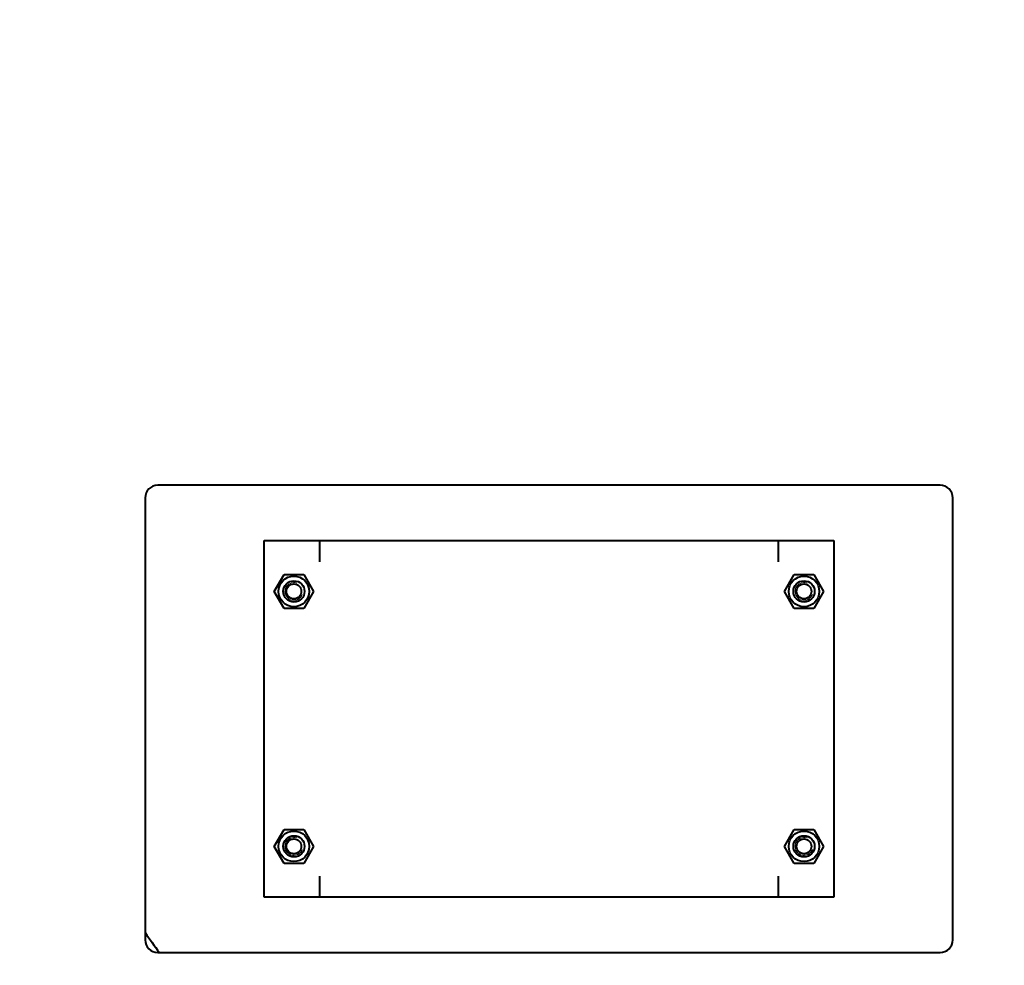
# Model space of a CAD drawing. Header units: millimetres. Extents: x -4428 to 4131, y -3615 to 4038.
# Tile 118 of 172: x 2035 to 2498, y -2509 to -2064. Entities that reach past the tile are written whole.
import ezdxf

# ---------------------------------------------------------------- set-up
doc = ezdxf.new("R2010")
doc.units = ezdxf.units.MM
doc.linetypes.add('K5LT_BASIC', pattern=[0])
doc.linetypes.add('K5LT_THIN', pattern=[0])
doc.layers.add('Системный слой', color=7, linetype='Continuous')
doc.styles.add('KDIMTEXTSTYLE', font='GOST_AU.SHX', dxfattribs={"width": 0.96, "oblique": 15, "height": 5})
doc.dimstyles.new('KDIMSTYLE (1.00)', dxfattribs={"dimtxt": 5, "dimasz": 1, "dimexe": 2, "dimexo": 0, "dimgap": 1, "dimtad": 1, "dimtxsty": 'KDIMTEXTSTYLE', "dimsah": 1, "dimcen": 0, "dimdle": 1, "dimadec": 0, "dimazin": 0, "dimtfac": 0.667, "dimtmove": 0, "dimatfit": 3, "dimfxl": 1, "dimtvp": 1, "dimtolj": 1, "dimtzin": 0, "dimarcsym": 0})

# ---------------------------------------------------------------- blocks, each defined once
blk = doc.blocks.new('KDIMARROW_01')
at = {"layer": 'Системный слой'}
blk.add_hatch(color=0, dxfattribs=at).paths.add_polyline_path([(-5, -0.66), (0, 0), (-5, 0.66), (-4.5, 0)])
at = {"layer": 'Системный слой', "color": 0, "linetype": 'K5LT_THIN', "lineweight": 20}
for p, q in [((-4.5, 0), (-5, 0.66)), ((-5, 0.66), (0, 0)), ((0, 0), (-5, -0.66)), ((-5, -0.66), (-4.5, 0)), ((0, 0), (-1, 0))]:
    blk.add_line(p, q, dxfattribs=at)
blk = doc.blocks.new('U21')
at = {"layer": 'Системный слой', "color": 150, "linetype": 'K5LT_BASIC', "lineweight": 40, "true_color": 0x0080ff}
for p, q in [((2467.64, -2283.07), (2099.64, -2283.07)), ((2093.64, -2289.07), (2093.64, -2497.07)), ((2473.64, -2497.07), (2473.64, -2289.07)), ((2149.64, -2309.07), (2175.64, -2309.07)), ((2149.64, -2477.07), (2149.64, -2309.07)), ((2175.64, -2309.07), (2175.64, -2319.07)), ((2175.64, -2309.07), (2391.64, -2309.07)), ((2391.64, -2319.07), (2391.64, -2309.07)), ((2391.64, -2309.07), (2417.64, -2309.07)), ((2417.64, -2309.07), (2417.64, -2477.07)), ((2154.41, -2333.07), (2159.02, -2325.07)), ((2159.02, -2325.07), (2168.26, -2325.07)), ((2168.26, -2325.07), (2172.88, -2333.07)), ((2394.41, -2333.07), (2399.02, -2325.07)), ((2399.02, -2325.07), (2408.26, -2325.07)), ((2408.26, -2325.07), (2412.88, -2333.07)), ((2159.02, -2341.07), (2154.41, -2333.07)), ((2172.88, -2333.07), (2168.26, -2341.07)), ((2399.02, -2341.07), (2394.41, -2333.07)), ((2412.88, -2333.07), (2408.26, -2341.07)), ((2168.26, -2341.07), (2159.02, -2341.07)), ((2408.26, -2341.07), (2399.02, -2341.07)), ((2154.41, -2453.07), (2159.02, -2445.07)), ((2159.02, -2445.07), (2168.26, -2445.07)), ((2168.26, -2445.07), (2172.88, -2453.07)), ((2394.41, -2453.07), (2399.02, -2445.07)), ((2399.02, -2445.07), (2408.26, -2445.07)), ((2408.26, -2445.07), (2412.88, -2453.07)), ((2159.02, -2461.07), (2154.41, -2453.07)), ((2172.88, -2453.07), (2168.26, -2461.07)), ((2399.02, -2461.07), (2394.41, -2453.07)), ((2412.88, -2453.07), (2408.26, -2461.07)), ((2168.26, -2461.07), (2159.02, -2461.07)), ((2408.26, -2461.07), (2399.02, -2461.07)), ((2175.64, -2467.07), (2175.64, -2477.07)), ((2391.64, -2477.07), (2391.64, -2467.07)), ((2175.64, -2477.07), (2149.64, -2477.07)), ((2391.64, -2477.07), (2175.64, -2477.07)), ((2417.64, -2477.07), (2391.64, -2477.07)), ((2099.64, -2503.07), (2467.64, -2503.07))]:
    blk.add_line(p, q, dxfattribs=at)
for centre, radius in [((2163.64, -2333.07), 7.2), ((2163.64, -2333.07), 5), ((2163.64, -2333.07), 3.5), ((2403.64, -2333.07), 7.2), ((2403.64, -2333.07), 5), ((2403.64, -2333.07), 3.5), ((2163.64, -2453.07), 7.2), ((2403.64, -2453.07), 7.2), ((2163.64, -2453.07), 5), ((2163.64, -2453.07), 3.5), ((2403.64, -2453.07), 5), ((2403.64, -2453.07), 3.5)]:
    blk.add_circle(centre, radius, dxfattribs=at)
for centre, radius, start, end in [((2894.64, -1929.07), 1165.5, 324.91013, 167.2024), ((2099.64, -2289.07), 6, 90, 180), ((2467.64, -2289.07), 6, 0, 90), ((2894.64, -1929.07), 980, 215.17991, 215.85347), ((2099.64, -2497.07), 6, 180, 270), ((2467.64, -2497.07), 6, 270, 0)]:
    blk.add_arc(centre, radius, start, end, dxfattribs=at)
at = {"layer": 'Системный слой', "color": 7, "linetype": 'K5LT_THIN', "lineweight": 20}
for centre in [(2163.64, -2333.07), (2403.64, -2333.07), (2163.64, -2453.07), (2403.64, -2453.07)]:
    blk.add_arc(centre, 4.19, 70, 340, dxfattribs=at)

msp = doc.modelspace()

# ---------------------------------------------------------------- block references
at = {"layer": 'Системный слой'}
msp.add_blockref('U21', (0, 0), dxfattribs=at)

# ---------------------------------------------------------------- dimensions: what is measured, and where the dimension line sits
at = {"layer": 'Системный слой', "color": 7}
msp.add_linear_dim(base=(4059.644, -3613.025), p1=(1328.644, -1343.367), p2=(4059.644, -1929.074), location=(2694.144, -3613.025), text='\\H75.0;\\W0.965;\\Q15;\\H75.0;\\W0.965;\\Q15;\\Q15;2730', dimstyle='KDIMSTYLE (1.00)', override={"dimexo": 0, "dimblk1": 'KDIMARROW_01', "dimblk2": 'KDIMARROW_01', "dimse1": 0, "dimse2": 0, "dimclrt": 7, "dimtolj": 1}, dxfattribs=at).render()

doc.saveas('drawing.dxf')
